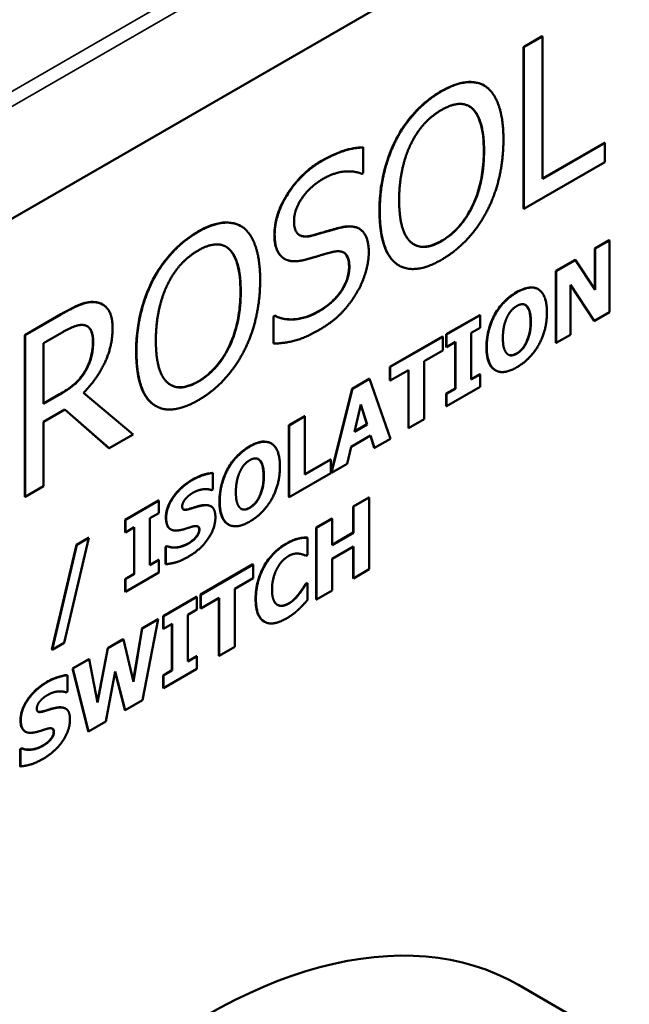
# Model space of a CAD drawing. Header units: millimetres. Extents: x 15 to 430, y 13 to 300.
# Tile 13 of 16: x 339 to 353, y 131 to 153. Entities that reach past the tile are written whole.
import ezdxf

# ---------------------------------------------------------------- set-up
doc = ezdxf.new("R2010")
doc.units = ezdxf.units.MM
doc.header["$LTSCALE"] = 1.5
doc.layers.add('Visible (ISO)', color=7, linetype='Continuous', lineweight=50)
doc.layers.add('Visible Narrow (ISO)', color=7, linetype='Continuous', lineweight=35)

msp = doc.modelspace()

# ---------------------------------------------------------------- linework, layer by layer
at = {"layer": 'Visible (ISO)'}
for p, q in [((329.417, 143.329), (357.748, 159.686)), ((350.683, 152.792), (351.106, 153.036)), ((351.113, 153.032), (350.69, 152.788)), ((351.106, 153.036), (351.113, 153.032)), ((351.113, 149.793), (351.113, 153.032)), ((350.683, 149.118), (350.683, 152.792)), ((350.683, 152.792), (350.69, 152.788)), ((350.69, 152.788), (350.69, 149.114)), ((349.786, 151.917), (349.794, 151.913)), ((347.787, 150.701), (347.794, 150.697)), ((347.032, 150.512), (347.039, 150.507)), ((347.039, 149.924), (347.039, 150.507)), ((351.113, 149.801), (352.527, 150.617)), ((352.534, 150.613), (351.113, 149.793)), ((352.527, 150.617), (352.534, 150.613)), ((352.534, 150.178), (352.534, 150.613)), ((350.69, 149.114), (352.534, 150.178)), ((347.008, 149.906), (347.039, 149.924)), ((350.683, 149.118), (350.69, 149.114)), ((344.253, 148.722), (344.26, 148.718)), ((346.942, 148.664), (346.949, 148.66)), ((352.307, 148.212), (352.631, 148.4)), ((352.638, 148.395), (352.314, 148.208)), ((352.631, 148.4), (352.638, 148.395)), ((352.638, 146.762), (352.638, 148.395)), ((352.307, 147.283), (352.307, 148.212)), ((352.307, 148.212), (352.314, 148.208)), ((352.314, 148.208), (352.314, 147.273)), ((345.237, 147.981), (345.244, 147.976)), ((347.842, 147.83), (347.849, 147.826)), ((351.42, 147.7), (351.855, 147.952)), ((351.862, 147.948), (351.427, 147.696)), ((351.855, 147.952), (351.862, 147.948)), ((352.314, 147.273), (351.862, 147.948)), ((351.42, 146.067), (351.42, 147.7)), ((351.42, 147.7), (351.427, 147.696)), ((351.427, 147.696), (351.427, 146.063)), ((342.254, 147.506), (342.261, 147.502)), ((351.751, 146.25), (351.751, 147.388)), ((351.751, 147.388), (352.297, 146.565)), ((352.29, 146.569), (351.751, 147.382)), ((351.01, 147.289), (351.017, 147.285)), ((341.104, 146.941), (341.111, 146.937)), ((350.746, 146.911), (350.753, 146.907)), ((339.337, 146.242), (340.157, 146.715)), ((340.164, 146.711), (339.344, 146.238)), ((344.992, 146.666), (345.023, 146.684)), ((344.992, 146.053), (344.992, 146.666)), ((344.992, 146.666), (344.999, 146.662)), ((345.03, 146.68), (344.999, 146.662)), ((344.999, 146.662), (344.999, 146.049)), ((345.023, 146.684), (345.03, 146.68)), ((348.925, 146.26), (349.686, 146.699)), ((349.693, 146.695), (348.932, 146.256)), ((349.686, 146.699), (349.693, 146.695)), ((349.693, 146.41), (349.693, 146.695)), ((352.297, 146.565), (352.638, 146.762)), ((352.29, 146.569), (352.297, 146.565)), ((339.337, 142.568), (339.337, 146.242)), ((339.337, 146.242), (339.344, 146.238)), ((339.344, 146.238), (339.344, 142.564)), ((339.767, 146.059), (340.187, 146.302)), ((347.645, 145.521), (348.837, 146.209)), ((348.844, 146.205), (347.652, 145.517)), ((348.837, 146.209), (348.844, 146.205)), ((348.844, 145.894), (348.844, 146.205)), ((348.925, 145.975), (348.925, 146.26)), ((348.925, 146.26), (348.932, 146.256)), ((348.932, 146.256), (348.932, 145.971)), ((349.49, 146.293), (349.693, 146.41)), ((349.49, 145.229), (349.49, 146.293)), ((351.427, 146.063), (351.751, 146.25)), ((339.767, 144.678), (339.767, 146.059)), ((344.992, 146.053), (344.999, 146.049)), ((348.932, 145.971), (349.135, 146.088)), ((349.128, 145.028), (349.128, 146.084)), ((349.135, 146.088), (349.135, 145.024)), ((351.42, 146.067), (351.427, 146.063)), ((348.425, 145.652), (348.844, 145.894)), ((348.925, 145.975), (348.932, 145.971)), ((348.425, 144.33), (348.425, 145.652)), ((340.706, 145.419), (340.713, 145.414)), ((347.645, 145.21), (347.645, 145.521)), ((347.645, 145.521), (347.652, 145.517)), ((347.652, 145.517), (347.652, 145.206)), ((347.652, 145.206), (348.07, 145.447)), ((348.063, 144.129), (348.063, 145.443)), ((348.07, 145.447), (348.07, 144.125)), ((349.49, 145.238), (349.686, 145.351)), ((349.693, 145.347), (349.49, 145.229)), ((349.686, 145.351), (349.693, 145.347)), ((349.693, 145.062), (349.693, 145.347)), ((350.04, 145.444), (350.047, 145.44)), ((346.785, 145.024), (347.173, 145.248)), ((347.18, 145.244), (346.792, 145.02)), ((347.173, 145.248), (347.18, 145.244)), ((347.658, 143.887), (347.18, 145.244)), ((347.645, 145.21), (347.652, 145.206)), ((339.767, 144.686), (340.131, 144.896)), ((340.138, 144.892), (339.767, 144.678)), ((341.807, 143.985), (340.675, 144.931)), ((346.307, 143.115), (346.785, 145.024)), ((346.792, 145.02), (346.314, 143.111)), ((346.785, 145.024), (346.792, 145.02)), ((348.925, 144.911), (349.128, 145.028)), ((348.925, 144.627), (348.925, 144.911)), ((348.925, 144.911), (348.932, 144.907)), ((348.932, 144.623), (349.693, 145.062)), ((349.135, 145.024), (348.932, 144.907)), ((348.932, 144.907), (348.932, 144.623)), ((349.128, 145.028), (349.135, 145.024)), ((342.308, 144.635), (342.315, 144.631)), ((346.836, 144.042), (346.981, 144.666)), ((347.119, 144.214), (346.979, 144.656)), ((346.981, 144.666), (347.126, 144.21)), ((339.767, 144.27), (340.252, 144.55)), ((341.25, 143.672), (340.25, 144.549)), ((340.252, 144.55), (341.258, 143.668)), ((348.925, 144.627), (348.932, 144.623)), ((339.767, 142.808), (339.767, 144.27)), ((345.347, 144.194), (345.702, 144.399)), ((345.347, 142.561), (345.347, 144.194)), ((345.347, 144.194), (345.354, 144.19)), ((345.709, 144.395), (345.354, 144.19)), ((345.354, 144.19), (345.354, 142.557)), ((345.702, 144.399), (345.709, 144.395)), ((345.709, 143.073), (345.709, 144.395)), ((347.126, 144.21), (346.836, 144.042)), ((346.838, 144.052), (347.119, 144.214)), ((347.119, 144.214), (347.126, 144.21)), ((348.07, 144.125), (348.425, 144.33)), ((341.258, 143.668), (341.807, 143.985)), ((348.063, 144.129), (348.07, 144.125)), ((344.937, 143.783), (344.944, 143.779)), ((346.759, 143.702), (347.204, 143.958)), ((347.285, 143.68), (347.199, 143.955)), ((347.204, 143.958), (347.292, 143.676)), ((347.292, 143.676), (347.658, 143.887)), ((341.25, 143.672), (341.258, 143.668)), ((346.67, 143.317), (346.759, 143.702)), ((347.285, 143.68), (347.292, 143.676)), ((344.673, 143.405), (344.68, 143.401)), ((345.709, 143.081), (346.29, 143.417)), ((346.297, 143.412), (345.709, 143.073)), ((346.29, 143.417), (346.297, 143.412)), ((346.297, 143.101), (346.297, 143.412)), ((346.314, 143.111), (346.67, 143.317)), ((343.611, 143.111), (343.618, 143.107)), ((343.618, 142.734), (343.618, 143.107)), ((345.354, 142.557), (346.297, 143.101)), ((346.307, 143.115), (346.314, 143.111)), ((339.344, 142.564), (339.767, 142.808)), ((343.587, 142.716), (343.618, 142.734)), ((339.337, 142.568), (339.344, 142.564)), ((341.62, 142.042), (342.381, 142.482)), ((342.388, 142.478), (341.627, 142.038)), ((342.381, 142.482), (342.388, 142.478)), ((342.388, 142.193), (342.388, 142.478)), ((345.347, 142.561), (345.354, 142.557)), ((346.807, 142.348), (347.162, 142.553)), ((347.169, 142.549), (346.814, 142.344)), ((347.162, 142.553), (347.169, 142.549)), ((347.169, 140.916), (347.169, 142.549)), ((342.185, 142.076), (342.388, 142.193)), ((343.57, 142.351), (343.577, 142.347)), ((346.807, 141.75), (346.807, 142.348)), ((346.807, 142.348), (346.814, 142.344)), ((346.814, 142.344), (346.814, 141.746)), ((341.62, 141.758), (341.62, 142.042)), ((341.62, 142.042), (341.627, 142.038)), ((341.627, 142.038), (341.627, 141.754)), ((342.185, 141.012), (342.185, 142.076)), ((345.969, 141.865), (346.325, 142.07)), ((346.332, 142.066), (345.976, 141.861)), ((346.325, 142.07), (346.332, 142.066)), ((346.332, 141.467), (346.332, 142.066)), ((341.62, 141.758), (341.627, 141.754)), ((341.627, 141.754), (341.83, 141.871)), ((341.823, 140.811), (341.823, 141.867)), ((341.83, 141.871), (341.83, 140.807)), ((342.652, 141.827), (342.659, 141.823)), ((343.967, 141.937), (343.974, 141.933)), ((345.969, 140.232), (345.969, 141.865)), ((345.969, 141.865), (345.976, 141.861)), ((345.976, 141.861), (345.976, 140.228)), ((346.332, 141.476), (346.807, 141.75)), ((346.814, 141.746), (346.332, 141.467)), ((346.807, 141.75), (346.814, 141.746)), ((340.231, 139.245), (340.794, 141.63)), ((340.513, 141.476), (340.787, 141.634)), ((340.794, 141.63), (340.52, 141.472)), ((340.787, 141.634), (340.794, 141.63)), ((343.215, 141.631), (343.222, 141.627)), ((345.562, 141.62), (345.57, 141.616)), ((345.76, 141.639), (345.767, 141.635)), ((345.767, 141.246), (345.767, 141.635)), ((339.951, 139.091), (340.513, 141.476)), ((340.52, 141.472), (339.959, 139.087)), ((340.513, 141.476), (340.52, 141.472)), ((342.54, 141.426), (342.572, 141.445)), ((342.54, 141.037), (342.54, 141.426)), ((342.54, 141.426), (342.547, 141.422)), ((342.58, 141.441), (342.547, 141.422)), ((342.547, 141.422), (342.547, 141.033)), ((342.572, 141.445), (342.58, 141.441)), ((346.332, 141.157), (346.814, 141.435)), ((346.807, 140.715), (346.807, 141.431)), ((346.814, 141.435), (346.814, 140.711)), ((342.185, 141.02), (342.381, 141.133)), ((342.388, 141.129), (342.185, 141.012)), ((342.381, 141.133), (342.388, 141.129)), ((342.388, 140.845), (342.388, 141.129)), ((345.731, 141.225), (345.767, 141.246)), ((346.332, 140.433), (346.332, 141.157)), ((341.627, 140.405), (342.388, 140.845)), ((342.54, 141.037), (342.547, 141.033)), ((343.333, 140.343), (344.525, 141.031)), ((344.532, 141.027), (343.34, 140.339)), ((344.525, 141.031), (344.532, 141.027)), ((344.532, 140.716), (344.532, 141.027)), ((346.814, 140.711), (347.169, 140.916)), ((341.62, 140.694), (341.823, 140.811)), ((341.62, 140.409), (341.62, 140.694)), ((341.62, 140.694), (341.627, 140.69)), ((341.83, 140.807), (341.627, 140.69)), ((341.627, 140.69), (341.627, 140.405)), ((341.823, 140.811), (341.83, 140.807)), ((344.114, 140.474), (344.532, 140.716)), ((345.727, 140.584), (345.76, 140.603)), ((345.76, 140.603), (345.767, 140.599)), ((346.807, 140.715), (346.814, 140.711)), ((341.62, 140.409), (341.627, 140.405)), ((344.114, 139.152), (344.114, 140.474)), ((345.727, 140.584), (345.735, 140.58)), ((345.767, 140.599), (345.735, 140.58)), ((345.767, 140.215), (345.767, 140.599)), ((345.976, 140.228), (346.332, 140.433)), ((342.483, 139.852), (343.244, 140.291)), ((343.251, 140.287), (342.49, 139.848)), ((343.244, 140.291), (343.251, 140.287)), ((343.251, 140.003), (343.251, 140.287)), ((343.333, 140.032), (343.333, 140.343)), ((343.333, 140.343), (343.34, 140.339)), ((343.34, 140.339), (343.34, 140.028)), ((343.34, 140.028), (343.759, 140.269)), ((343.752, 138.951), (343.752, 140.265)), ((343.759, 140.269), (343.759, 138.947)), ((345.581, 140.369), (345.588, 140.364)), ((345.969, 140.232), (345.976, 140.228)), ((343.048, 139.885), (343.251, 140.003)), ((343.333, 140.032), (343.34, 140.028)), ((342.005, 139.576), (342.365, 139.784)), ((342.372, 139.78), (342.012, 139.572)), ((342.015, 137.94), (342.372, 139.78)), ((342.365, 139.784), (342.372, 139.78)), ((342.483, 139.567), (342.483, 139.852)), ((342.483, 139.852), (342.49, 139.848)), ((342.49, 139.848), (342.49, 139.563)), ((343.048, 138.821), (343.048, 139.885)), ((344.782, 139.729), (344.789, 139.725)), ((341.804, 138.379), (342.005, 139.576)), ((342.012, 139.572), (341.808, 138.36)), ((342.005, 139.576), (342.012, 139.572)), ((342.483, 139.567), (342.49, 139.563)), ((342.49, 139.563), (342.693, 139.68)), ((342.686, 138.62), (342.686, 139.676)), ((342.693, 139.68), (342.693, 138.616)), ((341.224, 139.125), (341.577, 139.328)), ((341.584, 139.324), (341.231, 139.121)), ((341.577, 139.328), (341.584, 139.324)), ((341.808, 138.36), (341.584, 139.324)), ((339.951, 139.091), (339.959, 139.087)), ((339.959, 139.087), (340.231, 139.245)), ((340.991, 137.911), (341.224, 139.125)), ((341.231, 139.121), (340.995, 137.891)), ((341.224, 139.125), (341.231, 139.121)), ((343.759, 138.947), (344.114, 139.152)), ((340.424, 138.663), (340.793, 138.876)), ((340.8, 138.872), (340.431, 138.659)), ((340.793, 138.876), (340.8, 138.872)), ((340.995, 137.891), (340.8, 138.872)), ((343.048, 138.83), (343.244, 138.943)), ((343.251, 138.939), (343.048, 138.821)), ((343.244, 138.943), (343.251, 138.939)), ((343.251, 138.654), (343.251, 138.939)), ((343.752, 138.951), (343.759, 138.947)), ((340.781, 137.236), (340.424, 138.663)), ((340.424, 138.663), (340.431, 138.659)), ((340.431, 138.659), (340.788, 137.232)), ((341.179, 137.458), (341.398, 138.594)), ((341.398, 138.594), (341.625, 137.715)), ((342.483, 138.503), (342.686, 138.62)), ((342.49, 138.215), (343.251, 138.654)), ((342.693, 138.616), (342.49, 138.499)), ((342.686, 138.62), (342.693, 138.616)), ((340.303, 138.513), (340.31, 138.509)), ((340.31, 138.135), (340.31, 138.509)), ((341.618, 137.719), (341.395, 138.581)), ((342.483, 138.219), (342.483, 138.503)), ((342.483, 138.503), (342.49, 138.499)), ((342.49, 138.499), (342.49, 138.215)), ((342.483, 138.219), (342.49, 138.215)), ((340.279, 138.117), (340.31, 138.135)), ((341.625, 137.715), (342.015, 137.94)), ((340.263, 137.753), (340.27, 137.748)), ((341.618, 137.719), (341.625, 137.715)), ((340.788, 137.232), (341.179, 137.458)), ((339.344, 137.229), (339.351, 137.225)), ((339.908, 137.032), (339.915, 137.028)), ((340.781, 137.236), (340.788, 137.232)), ((339.233, 136.828), (339.265, 136.847)), ((339.233, 136.439), (339.233, 136.828)), ((339.233, 136.828), (339.24, 136.824)), ((339.272, 136.842), (339.24, 136.824)), ((339.24, 136.824), (339.24, 136.435)), ((339.265, 136.847), (339.272, 136.842)), ((339.233, 136.439), (339.24, 136.435)), ((350.568, 131.466), (355.518, 128.608))]:
    msp.add_line(p, q, dxfattribs=at)
msp.add_ellipse((343.443, 119.125), major_axis=(7.125, 12.341), ratio=0.57735, start_param=0, end_param=3.141593, dxfattribs=at)
for points, knots in [([(348.811, 151.789), (349.006, 151.901), (349.198, 151.977), (349.443, 152.001), (349.534, 152.002), (349.685, 151.966), (349.738, 151.945), (349.786, 151.917)], [0, 0, 0, 0, 0.0826173, 0.0826173, 0.112839, 0.112839, 0.1309002, 0.1309002, 0.1309002, 0.1309002]), ([(347.787, 150.701), (347.895, 150.905), (348.022, 151.091), (348.265, 151.369), (348.366, 151.466), (348.583, 151.645), (348.697, 151.723), (348.811, 151.789)], [0, 0, 0, 0, 0.0694354, 0.0694354, 0.1146947, 0.1146947, 0.1628331, 0.1628331, 0.1628331, 0.1628331]), ([(349.778, 150.433), (349.778, 150.648), (349.76, 150.86), (349.684, 151.13), (349.63, 151.29), (349.517, 151.393)], [0, 0, 0, 0, 0.0790505, 0.0790505, 0.1199043, 0.1199043, 0.1199043, 0.1199043]), ([(347.406, 149.063), (347.406, 149.48), (347.466, 149.775), (347.567, 150.19), (347.658, 150.448), (347.787, 150.701)], [0, 0, 0, 0, 0.1532609, 0.1532609, 0.4018049, 0.4018049, 0.4018049, 0.4018049]), ([(346.085, 150.203), (346.319, 150.338), (346.489, 150.402), (346.744, 150.483), (346.891, 150.511), (347.032, 150.512)], [0, 0, 0, 0, 0.0992679, 0.0992679, 0.2482349, 0.2482349, 0.2482349, 0.2482349]), ([(348.813, 148.384), (348.937, 148.455), (349.058, 148.548), (349.27, 148.772), (349.358, 148.89), (349.494, 149.123), (349.575, 149.277), (349.692, 149.644), (349.724, 149.794), (349.769, 150.108), (349.778, 150.275), (349.778, 150.433)], [0, 0, 0, 0, 0.0522313, 0.0522313, 0.0976421, 0.0976421, 0.1330896, 0.1330896, 0.1577827, 0.1577827, 0.1866917, 0.1866917, 0.1866917, 0.1866917]), ([(345.015, 148.535), (345.015, 148.665), (345.034, 148.802), (345.118, 149.082), (345.176, 149.215), (345.315, 149.46), (345.416, 149.62), (345.642, 149.869), (345.724, 149.946), (345.9, 150.087), (345.992, 150.15), (346.085, 150.203)], [0, 0, 0, 0, 0.047759, 0.047759, 0.0923276, 0.0923276, 0.1322823, 0.1322823, 0.1533434, 0.1533434, 0.1761094, 0.1761094, 0.1761094, 0.1761094]), ([(347.785, 147.868), (347.676, 147.95), (347.595, 148.071), (347.441, 148.455), (347.406, 148.75), (347.406, 149.063)], [0, 0, 0, 0, 0.0705675, 0.0705675, 0.1856412, 0.1856412, 0.1856412, 0.1856412]), ([(343.277, 148.594), (343.472, 148.706), (343.664, 148.782), (343.909, 148.806), (344.001, 148.807), (344.152, 148.771), (344.204, 148.75), (344.253, 148.722)], [0, 0, 0, 0, 0.0826173, 0.0826173, 0.112839, 0.112839, 0.1309002, 0.1309002, 0.1309002, 0.1309002]), ([(345.871, 148.508), (346.006, 148.544), (346.165, 148.592), (346.303, 148.633), (346.422, 148.667), (346.524, 148.691)], [0, 0, 0, 0, 0.0592264, 0.0592264, 0.2336806, 0.2336806, 0.2336806, 0.2336806]), ([(346.524, 148.691), (346.648, 148.719), (346.772, 148.727), (346.896, 148.687), (346.919, 148.677), (346.942, 148.664)], [0, 0, 0, 0, 0.05531635, 0.05531635, 0.06644518, 0.06644518, 0.06644518, 0.06644518]), ([(342.254, 147.506), (342.362, 147.71), (342.489, 147.897), (342.732, 148.174), (342.832, 148.271), (343.049, 148.45), (343.163, 148.528), (343.277, 148.594)], [0, 0, 0, 0, 0.0694354, 0.0694354, 0.1146947, 0.1146947, 0.1628331, 0.1628331, 0.1628331, 0.1628331]), ([(345.222, 147.99), (345.155, 148.034), (345.106, 148.1), (345.05, 148.235), (345.015, 148.337), (345.015, 148.535)], [0, 0, 0, 0, 0.04138583, 0.04138583, 0.06588716, 0.06588716, 0.06588716, 0.06588716]), ([(345.585, 148.517), (345.62, 148.498), (345.66, 148.488), (345.757, 148.484), (345.814, 148.492), (345.871, 148.508)], [0.05979554, 0.05979554, 0.05979554, 0.05979554, 0.0937227, 0.0937227, 0.13464047, 0.13464047, 0.13464047, 0.13464047]), ([(348.188, 148.306), (348.256, 148.267), (348.332, 148.248), (348.479, 148.253), (348.541, 148.266), (348.674, 148.311), (348.744, 148.344), (348.813, 148.384)], [0.15270972, 0.15270972, 0.15270972, 0.15270972, 0.18697229, 0.18697229, 0.21049422, 0.21049422, 0.23550059, 0.23550059, 0.23550059, 0.23550059]), ([(344.244, 147.238), (344.244, 147.453), (344.226, 147.665), (344.15, 147.935), (344.096, 148.095), (343.984, 148.198)], [0, 0, 0, 0, 0.0790505, 0.0790505, 0.1199043, 0.1199043, 0.1199043, 0.1199043]), ([(346.715, 147.798), (346.715, 147.879), (346.705, 147.956), (346.654, 148.074), (346.621, 148.103), (346.594, 148.12)], [0, 0, 0, 0, 0.03000775, 0.03000775, 0.05830368, 0.05830368, 0.05830368, 0.05830368]), ([(346.005, 146.775), (346.124, 146.843), (346.25, 146.93), (346.453, 147.13), (346.513, 147.213), (346.603, 147.357), (346.641, 147.436), (346.684, 147.564), (346.695, 147.611), (346.711, 147.706), (346.715, 147.753), (346.715, 147.798)], [0, 0, 0, 0, 0.050321, 0.050321, 0.0911717, 0.0911717, 0.1360044, 0.1360044, 0.1621793, 0.1621793, 0.1899585, 0.1899585, 0.1899585, 0.1899585]), ([(341.872, 145.868), (341.872, 146.285), (341.933, 146.58), (342.034, 146.995), (342.125, 147.253), (342.254, 147.506)], [0, 0, 0, 0, 0.1532609, 0.1532609, 0.4018049, 0.4018049, 0.4018049, 0.4018049]), ([(350.524, 147.217), (350.623, 147.274), (350.722, 147.315), (350.887, 147.333), (350.951, 147.322), (351.008, 147.29), (351.009, 147.289), (351.01, 147.289)], [0, 0, 0, 0, 0.0420232, 0.0420232, 0.07546325, 0.07546325, 0.07598669, 0.07598669, 0.07598669, 0.07598669]), ([(343.28, 145.189), (343.403, 145.26), (343.524, 145.353), (343.737, 145.577), (343.824, 145.695), (343.96, 145.928), (344.041, 146.083), (344.158, 146.449), (344.19, 146.6), (344.235, 146.914), (344.244, 147.08), (344.244, 147.238)], [0, 0, 0, 0, 0.0522313, 0.0522313, 0.0976421, 0.0976421, 0.1330896, 0.1330896, 0.1577827, 0.1577827, 0.1866917, 0.1866917, 0.1866917, 0.1866917]), ([(349.839, 145.971), (349.839, 146.104), (349.855, 146.248), (349.939, 146.542), (349.994, 146.65), (350.089, 146.817), (350.152, 146.904), (350.27, 147.029), (350.317, 147.071), (350.417, 147.151), (350.47, 147.186), (350.524, 147.217)], [0, 0, 0, 0, 0.0489225, 0.0489225, 0.0967588, 0.0967588, 0.1632517, 0.1632517, 0.2045534, 0.2045534, 0.2495858, 0.2495858, 0.2495858, 0.2495858]), ([(340.157, 146.715), (340.31, 146.804), (340.464, 146.886), (340.677, 146.969), (340.737, 146.985), (340.855, 147), (340.912, 146.998), (340.967, 146.989)], [0, 0, 0, 0, 0.0648642, 0.0648642, 0.0914334, 0.0914334, 0.1188849, 0.1188849, 0.1188849, 0.1188849]), ([(350.842, 146.55), (350.842, 146.632), (350.836, 146.717), (350.809, 146.809), (350.79, 146.873), (350.746, 146.911)], [0, 0, 0, 0, 0.03003643, 0.03003643, 0.04081873, 0.04081873, 0.04081873, 0.04081873]), ([(345.023, 146.684), (345.207, 146.591), (345.385, 146.594), (345.659, 146.623), (345.83, 146.673), (346.005, 146.775)], [0, 0, 0, 0, 0.1069962, 0.1069962, 0.2640256, 0.2640256, 0.2640256, 0.2640256]), ([(340.887, 146.1), (340.887, 146.191), (340.875, 146.275), (340.832, 146.37), (340.813, 146.402), (340.774, 146.435), (340.766, 146.44), (340.758, 146.445)], [0, 0, 0, 0, 0.03333391, 0.03333391, 0.04776451, 0.04776451, 0.05119218, 0.05119218, 0.05119218, 0.05119218]), ([(350.747, 146.081), (350.779, 146.15), (350.802, 146.219), (350.826, 146.324), (350.842, 146.405), (350.842, 146.55)], [0, 0, 0, 0, 0.02291374, 0.02291374, 0.03497406, 0.03497406, 0.03497406, 0.03497406]), ([(340.706, 145.419), (340.758, 145.505), (340.798, 145.593), (340.845, 145.744), (340.861, 145.811), (340.883, 145.959), (340.887, 146.031), (340.887, 146.1)], [0, 0, 0, 0, 0.03010352, 0.03010352, 0.04969285, 0.04969285, 0.06916545, 0.06916545, 0.06916545, 0.06916545]), ([(350.525, 145.824), (350.563, 145.847), (350.6, 145.877), (350.655, 145.934), (350.675, 145.958), (350.716, 146.019), (350.732, 146.05), (350.747, 146.081)], [0, 0, 0, 0, 0.01634281, 0.01634281, 0.02495836, 0.02495836, 0.03282141, 0.03282141, 0.03282141, 0.03282141]), ([(342.251, 144.673), (342.142, 144.755), (342.062, 144.876), (341.907, 145.26), (341.872, 145.555), (341.872, 145.868)], [0, 0, 0, 0, 0.0705675, 0.0705675, 0.1856412, 0.1856412, 0.1856412, 0.1856412]), ([(350.04, 145.444), (349.996, 145.469), (349.948, 145.512), (349.885, 145.637), (349.868, 145.693), (349.845, 145.822), (349.839, 145.895), (349.839, 145.971)], [0.07550026, 0.07550026, 0.07550026, 0.07550026, 0.10134105, 0.10134105, 0.11774397, 0.11774397, 0.13589598, 0.13589598, 0.13589598, 0.13589598]), ([(350.334, 145.799), (350.348, 145.791), (350.364, 145.786), (350.409, 145.782), (350.437, 145.788), (350.475, 145.799), (350.5, 145.81), (350.525, 145.824)], [0.00668943, 0.00668943, 0.00668943, 0.00668943, 0.01519943, 0.01519943, 0.02913127, 0.02913127, 0.05216575, 0.05216575, 0.05216575, 0.05216575]), ([(340.131, 144.896), (340.241, 144.959), (340.353, 145.034), (340.482, 145.141), (340.535, 145.186), (340.636, 145.307), (340.673, 145.361), (340.706, 145.419)], [0, 0, 0, 0, 0.04635833, 0.04635833, 0.05583331, 0.05583331, 0.06242347, 0.06242347, 0.06242347, 0.06242347]), ([(342.654, 145.111), (342.722, 145.072), (342.799, 145.053), (342.945, 145.059), (343.007, 145.071), (343.14, 145.116), (343.21, 145.149), (343.28, 145.189)], [0.15270972, 0.15270972, 0.15270972, 0.15270972, 0.18697229, 0.18697229, 0.21049422, 0.21049422, 0.23550059, 0.23550059, 0.23550059, 0.23550059]), ([(344.451, 143.711), (344.55, 143.768), (344.649, 143.809), (344.814, 143.827), (344.879, 143.816), (344.936, 143.784), (344.936, 143.783), (344.937, 143.783)], [0, 0, 0, 0, 0.0420232, 0.0420232, 0.07546325, 0.07546325, 0.07598669, 0.07598669, 0.07598669, 0.07598669]), ([(343.767, 142.465), (343.767, 142.598), (343.782, 142.742), (343.866, 143.035), (343.921, 143.144), (344.016, 143.311), (344.079, 143.397), (344.197, 143.523), (344.244, 143.565), (344.344, 143.645), (344.398, 143.68), (344.451, 143.711)], [0, 0, 0, 0, 0.0489225, 0.0489225, 0.0967588, 0.0967588, 0.1632517, 0.1632517, 0.2045534, 0.2045534, 0.2495858, 0.2495858, 0.2495858, 0.2495858]), ([(344.769, 143.044), (344.769, 143.126), (344.763, 143.211), (344.736, 143.303), (344.717, 143.367), (344.673, 143.405)], [0, 0, 0, 0, 0.03003643, 0.03003643, 0.04081873, 0.04081873, 0.04081873, 0.04081873]), ([(343.136, 142.947), (343.248, 143.011), (343.336, 143.045), (343.463, 143.088), (343.54, 143.106), (343.611, 143.111)], [0, 0, 0, 0, 0.0475518, 0.0475518, 0.1186821, 0.1186821, 0.1186821, 0.1186821]), ([(342.548, 142.094), (342.548, 142.154), (342.557, 142.218), (342.595, 142.346), (342.622, 142.406), (342.698, 142.542), (342.75, 142.612), (342.848, 142.725), (342.9, 142.776), (343.014, 142.87), (343.075, 142.912), (343.136, 142.947)], [0, 0, 0, 0, 0.0221142, 0.0221142, 0.0423525, 0.0423525, 0.0687371, 0.0687371, 0.096082, 0.096082, 0.1260032, 0.1260032, 0.1260032, 0.1260032]), ([(344.674, 142.575), (344.706, 142.644), (344.729, 142.713), (344.753, 142.818), (344.769, 142.899), (344.769, 143.044)], [0, 0, 0, 0, 0.02291374, 0.02291374, 0.03497406, 0.03497406, 0.03497406, 0.03497406]), ([(343.967, 141.937), (343.924, 141.963), (343.875, 142.005), (343.812, 142.131), (343.795, 142.187), (343.772, 142.315), (343.767, 142.389), (343.767, 142.465)], [0.07550026, 0.07550026, 0.07550026, 0.07550026, 0.10134105, 0.10134105, 0.11774397, 0.11774397, 0.13589598, 0.13589598, 0.13589598, 0.13589598]), ([(344.452, 142.318), (344.49, 142.34), (344.527, 142.37), (344.582, 142.428), (344.602, 142.452), (344.643, 142.513), (344.66, 142.543), (344.674, 142.575)], [0, 0, 0, 0, 0.01634281, 0.01634281, 0.02495836, 0.02495836, 0.03282141, 0.03282141, 0.03282141, 0.03282141]), ([(342.946, 142.278), (342.954, 142.274), (342.965, 142.272), (343.014, 142.273), (343.057, 142.283), (343.098, 142.296)], [0.01312848, 0.01312848, 0.01312848, 0.01312848, 0.01751946, 0.01751946, 0.02616692, 0.02616692, 0.02616692, 0.02616692]), ([(343.098, 142.296), (343.144, 142.311), (343.19, 142.325), (343.283, 142.354), (343.331, 142.364), (343.377, 142.372)], [0, 0, 0, 0, 0.01987413, 0.01987413, 0.04059303, 0.04059303, 0.04059303, 0.04059303]), ([(343.377, 142.372), (343.439, 142.382), (343.501, 142.382), (343.558, 142.357), (343.564, 142.354), (343.57, 142.351)], [0, 0, 0, 0, 0.02807415, 0.02807415, 0.03200784, 0.03200784, 0.03200784, 0.03200784]), ([(344.261, 142.293), (344.275, 142.285), (344.291, 142.28), (344.336, 142.276), (344.364, 142.282), (344.402, 142.293), (344.427, 142.304), (344.452, 142.318)], [0.00668943, 0.00668943, 0.00668943, 0.00668943, 0.01519943, 0.01519943, 0.02913127, 0.02913127, 0.05216575, 0.05216575, 0.05216575, 0.05216575]), ([(342.652, 141.827), (342.632, 141.839), (342.612, 141.857), (342.579, 141.91), (342.567, 141.94), (342.552, 142.01), (342.548, 142.051), (342.548, 142.094)], [0.03268311, 0.03268311, 0.03268311, 0.03268311, 0.04342085, 0.04342085, 0.05325834, 0.05325834, 0.06403756, 0.06403756, 0.06403756, 0.06403756]), ([(343.215, 141.631), (343.237, 141.654), (343.257, 141.681), (343.281, 141.725), (343.29, 141.742), (343.301, 141.784), (343.304, 141.804), (343.304, 141.822)], [0, 0, 0, 0, 0.01012999, 0.01012999, 0.0151748, 0.0151748, 0.01993817, 0.01993817, 0.01993817, 0.01993817]), ([(343.304, 141.822), (343.304, 141.839), (343.301, 141.855), (343.291, 141.878), (343.284, 141.886), (343.276, 141.891)], [0, 0, 0, 0, 0.00637195, 0.00637195, 0.01156574, 0.01156574, 0.01156574, 0.01156574]), ([(342.572, 141.445), (342.667, 141.407), (342.754, 141.412), (342.886, 141.43), (342.97, 141.457), (343.055, 141.506)], [0, 0, 0, 0, 0.0523947, 0.0523947, 0.1309758, 0.1309758, 0.1309758, 0.1309758]), ([(343.055, 141.506), (343.086, 141.524), (343.124, 141.552), (343.164, 141.582), (343.193, 141.606), (343.215, 141.631)], [0, 0, 0, 0, 0.0130812, 0.0130812, 0.04368229, 0.04368229, 0.04368229, 0.04368229]), ([(344.588, 140.249), (344.588, 140.38), (344.604, 140.52), (344.688, 140.811), (344.744, 140.922), (344.843, 141.094), (344.908, 141.184), (345.078, 141.364), (345.179, 141.44), (345.282, 141.499)], [0, 0, 0, 0, 0.047934, 0.047934, 0.0957911, 0.0957911, 0.1608062, 0.1608062, 0.2429922, 0.2429922, 0.2429922, 0.2429922]), ([(345.282, 141.499), (345.36, 141.545), (345.409, 141.566), (345.477, 141.593), (345.52, 141.609), (345.562, 141.62)], [0, 0, 0, 0, 0.03330321, 0.03330321, 0.09471994, 0.09471994, 0.09471994, 0.09471994]), ([(345.562, 141.62), (345.609, 141.631), (345.65, 141.634), (345.696, 141.638), (345.731, 141.64), (345.76, 141.639)], [0, 0, 0, 0, 0.02079282, 0.02079282, 0.05545716, 0.05545716, 0.05545716, 0.05545716]), ([(345.581, 140.369), (345.628, 140.429), (345.649, 140.461), (345.686, 140.517), (345.708, 140.552), (345.727, 140.584)], [0, 0, 0, 0, 0.02343626, 0.02343626, 0.0543386, 0.0543386, 0.0543386, 0.0543386]), ([(344.782, 139.729), (344.74, 139.753), (344.689, 139.796), (344.605, 139.981), (344.588, 140.112), (344.588, 140.249)], [0.07790246, 0.07790246, 0.07790246, 0.07790246, 0.10261232, 0.10261232, 0.13177733, 0.13177733, 0.13177733, 0.13177733]), ([(345.34, 140.142), (345.408, 140.181), (345.455, 140.228), (345.51, 140.283), (345.548, 140.325), (345.581, 140.369)], [0, 0, 0, 0, 0.02870572, 0.02870572, 0.08431947, 0.08431947, 0.08431947, 0.08431947]), ([(345.082, 140.11), (345.114, 140.092), (345.15, 140.085), (345.216, 140.092), (345.27, 140.102), (345.34, 140.142)], [0, 0, 0, 0, 0.01885592, 0.01885592, 0.03007821, 0.03007821, 0.03007821, 0.03007821]), ([(339.829, 138.349), (339.941, 138.413), (340.029, 138.446), (340.156, 138.489), (340.232, 138.508), (340.303, 138.513)], [0, 0, 0, 0, 0.0475518, 0.0475518, 0.1186821, 0.1186821, 0.1186821, 0.1186821]), ([(339.241, 137.496), (339.241, 137.556), (339.25, 137.619), (339.288, 137.748), (339.314, 137.808), (339.391, 137.944), (339.443, 138.013), (339.54, 138.127), (339.593, 138.178), (339.707, 138.272), (339.768, 138.313), (339.829, 138.349)], [0, 0, 0, 0, 0.0221142, 0.0221142, 0.0423525, 0.0423525, 0.0687371, 0.0687371, 0.096082, 0.096082, 0.1260032, 0.1260032, 0.1260032, 0.1260032]), ([(339.638, 137.68), (339.646, 137.676), (339.657, 137.673), (339.706, 137.674), (339.75, 137.685), (339.791, 137.698)], [0.01312848, 0.01312848, 0.01312848, 0.01312848, 0.01751946, 0.01751946, 0.02616692, 0.02616692, 0.02616692, 0.02616692]), ([(339.791, 137.698), (339.837, 137.713), (339.882, 137.727), (339.975, 137.755), (340.023, 137.766), (340.069, 137.774)], [0, 0, 0, 0, 0.01987413, 0.01987413, 0.04059303, 0.04059303, 0.04059303, 0.04059303]), ([(340.069, 137.774), (340.132, 137.784), (340.193, 137.783), (340.25, 137.759), (340.257, 137.756), (340.263, 137.753)], [0, 0, 0, 0, 0.02807415, 0.02807415, 0.03200784, 0.03200784, 0.03200784, 0.03200784]), ([(339.344, 137.229), (339.324, 137.241), (339.304, 137.258), (339.271, 137.311), (339.26, 137.341), (339.244, 137.412), (339.241, 137.453), (339.241, 137.496)], [0.03268311, 0.03268311, 0.03268311, 0.03268311, 0.04342085, 0.04342085, 0.05325834, 0.05325834, 0.06403756, 0.06403756, 0.06403756, 0.06403756]), ([(339.996, 137.224), (339.996, 137.241), (339.994, 137.257), (339.983, 137.28), (339.977, 137.288), (339.968, 137.293)], [0, 0, 0, 0, 0.00637195, 0.00637195, 0.01156574, 0.01156574, 0.01156574, 0.01156574]), ([(339.747, 136.908), (339.778, 136.926), (339.816, 136.954), (339.857, 136.984), (339.885, 137.007), (339.908, 137.032)], [0, 0, 0, 0, 0.0130812, 0.0130812, 0.04368229, 0.04368229, 0.04368229, 0.04368229]), ([(339.908, 137.032), (339.93, 137.056), (339.949, 137.083), (339.974, 137.127), (339.982, 137.144), (339.994, 137.186), (339.996, 137.205), (339.996, 137.224)], [0, 0, 0, 0, 0.01012999, 0.01012999, 0.0151748, 0.0151748, 0.01993817, 0.01993817, 0.01993817, 0.01993817]), ([(339.265, 136.847), (339.359, 136.809), (339.446, 136.814), (339.579, 136.832), (339.662, 136.859), (339.747, 136.908)], [0, 0, 0, 0, 0.0523947, 0.0523947, 0.1309758, 0.1309758, 0.1309758, 0.1309758])]:
    msp.add_open_spline(points, degree=3, knots=knots, dxfattribs=at)
for points, degree in [([(349.844, 151.88), (349.664, 152.011), (349.143, 151.972), (348.818, 151.785)], 2), ([(350.226, 150.683), (350.226, 151.142), (350.025, 151.74), (349.844, 151.88)], 2), ([(348.818, 151.785), (348.498, 151.6), (347.98, 151.048), (347.794, 150.697)], 2), ([(348.114, 150.574), (348.246, 150.847), (348.591, 151.231), (348.821, 151.364)], 2), ([(348.821, 151.364), (349.042, 151.492), (349.398, 151.506), (349.525, 151.389)], 2), ([(349.517, 151.393), (349.494, 151.414), (349.47, 151.433), (349.444, 151.448)], 3), ([(349.525, 151.389), (349.648, 151.276), (349.785, 150.792), (349.785, 150.429)], 2), ([(347.794, 150.697), (347.611, 150.338), (347.413, 149.52), (347.413, 149.059)], 2), ([(349.844, 149.049), (350.03, 149.4), (350.226, 150.237), (350.226, 150.683)], 2), ([(347.039, 150.507), (346.835, 150.506), (346.361, 150.354), (346.092, 150.199)], 2), ([(347.854, 149.314), (347.854, 149.671), (347.988, 150.314), (348.114, 150.574)], 2), ([(349.785, 150.429), (349.785, 149.705), (349.261, 148.635), (348.821, 148.38)], 2), ([(346.092, 150.199), (345.626, 149.93), (345.022, 148.977), (345.022, 148.53)], 2), ([(345.463, 148.836), (345.463, 149.095), (345.827, 149.623), (346.121, 149.793)], 2), ([(346.121, 149.793), (346.381, 149.943), (346.856, 149.979), (347.008, 149.906)], 2), ([(348.821, 148.38), (348.38, 148.125), (347.854, 148.59), (347.854, 149.314)], 2), ([(347.413, 149.059), (347.413, 148.606), (347.609, 148.002), (347.792, 147.863)], 2), ([(348.818, 147.956), (349.13, 148.136), (349.648, 148.679), (349.844, 149.049)], 2), ([(344.311, 148.685), (344.13, 148.816), (343.609, 148.778), (343.284, 148.59)], 2), ([(344.692, 147.488), (344.692, 147.947), (344.491, 148.545), (344.311, 148.685)], 2), ([(345.878, 148.504), (345.677, 148.45), (345.463, 148.603), (345.463, 148.836)], 2), ([(346.531, 148.687), (346.402, 148.657), (346.012, 148.539), (345.878, 148.504)], 2), ([(347.163, 148.125), (347.163, 148.468), (346.858, 148.76), (346.531, 148.687)], 2), ([(343.284, 148.59), (342.965, 148.405), (342.446, 147.853), (342.261, 147.502)], 2), ([(345.022, 148.53), (345.022, 148.316), (345.131, 148.051), (345.229, 147.986)], 2), ([(343.287, 148.169), (343.509, 148.297), (343.864, 148.312), (343.991, 148.194)], 2), ([(343.984, 148.198), (343.961, 148.219), (343.936, 148.238), (343.91, 148.253)], 3), ([(342.58, 147.38), (342.712, 147.652), (343.057, 148.036), (343.287, 148.169)], 2), ([(343.991, 148.194), (344.115, 148.081), (344.251, 147.597), (344.251, 147.234)], 2), ([(345.755, 147.965), (345.938, 148.017), (346.183, 148.093), (346.33, 148.13)], 2), ([(346.33, 148.13), (346.533, 148.179), (346.722, 148.014), (346.722, 147.794)], 2), ([(346.874, 147.179), (347.01, 147.403), (347.163, 147.908), (347.163, 148.125)], 2), ([(345.237, 147.981), (345.231, 147.983), (345.226, 147.986), (345.222, 147.99)], 3), ([(345.229, 147.986), (345.329, 147.922), (345.59, 147.92), (345.755, 147.965)], 2), ([(346.722, 147.794), (346.722, 147.517), (346.363, 146.973), (346.012, 146.771)], 2), ([(347.842, 147.83), (347.822, 147.841), (347.803, 147.854), (347.785, 147.868)], 3), ([(347.792, 147.863), (347.98, 147.725), (348.496, 147.77), (348.818, 147.956)], 2), ([(342.261, 147.502), (342.078, 147.143), (341.879, 146.326), (341.879, 145.864)], 2), ([(342.32, 146.119), (342.32, 146.476), (342.454, 147.119), (342.58, 147.38)], 2), ([(344.311, 145.854), (344.496, 146.205), (344.692, 147.042), (344.692, 147.488)], 2), ([(351.216, 146.758), (351.216, 147.154), (350.849, 147.397), (350.531, 147.213)], 2), ([(344.251, 147.234), (344.251, 146.51), (343.728, 145.44), (343.287, 145.185)], 2), ([(346.043, 146.366), (346.335, 146.534), (346.722, 146.93), (346.874, 147.179)], 2), ([(350.531, 147.213), (350.211, 147.028), (349.847, 146.36), (349.847, 145.967)], 2), ([(340.974, 146.985), (340.806, 147.013), (340.438, 146.869), (340.164, 146.711)], 2), ([(340.967, 146.989), (341.017, 146.981), (341.062, 146.965), (341.104, 146.941)], 3), ([(341.335, 146.39), (341.335, 146.678), (341.142, 146.957), (340.974, 146.985)], 2), ([(350.311, 146.655), (350.36, 146.752), (350.467, 146.868), (350.532, 146.905)], 2), ([(350.532, 146.905), (350.594, 146.941), (350.708, 146.949), (350.753, 146.907)], 2), ([(350.746, 146.911), (350.738, 146.919), (350.73, 146.925), (350.722, 146.93)], 3), ([(350.753, 146.907), (350.798, 146.868), (350.849, 146.693), (350.849, 146.546)], 2), ([(346.012, 146.771), (345.767, 146.629), (345.239, 146.574), (345.03, 146.68)], 2), ([(350.213, 146.179), (350.213, 146.324), (350.267, 146.566), (350.311, 146.655)], 2), ([(350.531, 145.511), (350.849, 145.695), (351.216, 146.361), (351.216, 146.758)], 2), ([(340.187, 146.302), (340.363, 146.403), (340.603, 146.485), (340.693, 146.469)], 2), ([(340.693, 146.469), (340.796, 146.448), (340.894, 146.257), (340.894, 146.096)], 2), ([(350.849, 146.546), (350.849, 146.393), (350.8, 146.175), (350.754, 146.077)], 2), ([(340.675, 144.931), (340.979, 145.237), (341.335, 145.988), (341.335, 146.39)], 2), ([(344.999, 146.049), (345.213, 146.053), (345.698, 146.166), (346.043, 146.366)], 2), ([(340.894, 146.096), (340.894, 145.906), (340.806, 145.569), (340.713, 145.414)], 2), ([(343.287, 145.185), (342.846, 144.931), (342.32, 145.395), (342.32, 146.119)], 2), ([(350.31, 145.818), (350.265, 145.859), (350.213, 146.028), (350.213, 146.179)], 2), ([(350.754, 146.077), (350.712, 145.986), (350.595, 145.857), (350.532, 145.82)], 2), ([(341.879, 145.864), (341.879, 145.412), (342.075, 144.807), (342.258, 144.669)], 2), ([(343.284, 144.761), (343.596, 144.941), (344.115, 145.484), (344.311, 145.854)], 2), ([(349.847, 145.967), (349.847, 145.575), (350.211, 145.327), (350.531, 145.511)], 2), ([(350.532, 145.82), (350.47, 145.785), (350.354, 145.776), (350.31, 145.818)], 2), ([(340.713, 145.414), (340.613, 145.24), (340.322, 144.998), (340.138, 144.892)], 2), ([(342.308, 144.635), (342.289, 144.647), (342.269, 144.659), (342.251, 144.673)], 3), ([(342.258, 144.669), (342.446, 144.53), (342.962, 144.575), (343.284, 144.761)], 2), ([(345.143, 143.252), (345.143, 143.647), (344.776, 143.891), (344.458, 143.707)], 2), ([(344.458, 143.707), (344.138, 143.522), (343.774, 142.854), (343.774, 142.461)], 2), ([(344.238, 143.148), (344.287, 143.246), (344.394, 143.362), (344.459, 143.399)], 2), ([(344.459, 143.399), (344.521, 143.435), (344.635, 143.443), (344.68, 143.401)], 2), ([(344.673, 143.405), (344.665, 143.412), (344.657, 143.419), (344.649, 143.424)], 3), ([(344.68, 143.401), (344.725, 143.362), (344.776, 143.187), (344.776, 143.04)], 2), ([(343.618, 143.107), (343.519, 143.1), (343.269, 143.015), (343.143, 142.943)], 2), ([(344.14, 142.673), (344.14, 142.818), (344.194, 143.06), (344.238, 143.148)], 2), ([(344.458, 142.005), (344.776, 142.189), (345.143, 142.855), (345.143, 143.252)], 2), ([(343.143, 142.943), (342.891, 142.797), (342.555, 142.319), (342.555, 142.09)], 2), ([(344.776, 143.04), (344.776, 142.886), (344.727, 142.669), (344.681, 142.571)], 2), ([(343, 142.525), (343.041, 142.57), (343.115, 142.628), (343.162, 142.656)], 2), ([(343.162, 142.656), (343.281, 142.724), (343.508, 142.748), (343.587, 142.716)], 2), ([(344.237, 142.311), (344.192, 142.353), (344.14, 142.522), (344.14, 142.673)], 2), ([(342.919, 142.35), (342.919, 142.392), (342.967, 142.489), (343, 142.525)], 2), ([(343.774, 142.461), (343.774, 142.069), (344.138, 141.82), (344.458, 142.005)], 2), ([(344.681, 142.571), (344.639, 142.48), (344.522, 142.35), (344.459, 142.314)], 2), ([(343.106, 142.292), (342.996, 142.258), (342.919, 142.286), (342.919, 142.35)], 2), ([(343.384, 142.368), (343.308, 142.355), (343.177, 142.315), (343.106, 142.292)], 2), ([(343.674, 142.098), (343.674, 142.267), (343.531, 142.391), (343.384, 142.368)], 2), ([(344.459, 142.314), (344.397, 142.278), (344.281, 142.27), (344.237, 142.311)], 2), ([(342.555, 142.09), (342.555, 141.92), (342.698, 141.776), (342.861, 141.805)], 2), ([(343.061, 141.204), (343.343, 141.367), (343.674, 141.854), (343.674, 142.098)], 2), ([(342.861, 141.805), (342.934, 141.817), (343.098, 141.873), (343.17, 141.893)], 2), ([(343.17, 141.893), (343.227, 141.908), (343.311, 141.88), (343.311, 141.818)], 2), ([(343.311, 141.818), (343.311, 141.764), (343.259, 141.666), (343.222, 141.627)], 2), ([(343.062, 141.502), (342.942, 141.433), (342.686, 141.398), (342.58, 141.441)], 2), ([(343.222, 141.627), (343.193, 141.594), (343.093, 141.52), (343.062, 141.502)], 2), ([(345.57, 141.616), (345.508, 141.599), (345.372, 141.544), (345.289, 141.495)], 2), ([(345.767, 141.635), (345.731, 141.636), (345.618, 141.627), (345.57, 141.616)], 2), ([(345.289, 141.495), (344.97, 141.311), (344.595, 140.633), (344.595, 140.245)], 2), ([(345.345, 141.222), (345.41, 141.26), (345.528, 141.279), (345.578, 141.272)], 2), ([(342.547, 141.033), (342.653, 141.041), (342.898, 141.11), (343.061, 141.204)], 2), ([(345.082, 140.945), (345.141, 141.049), (345.268, 141.178), (345.345, 141.222)], 2), ([(345.578, 141.272), (345.627, 141.266), (345.705, 141.237), (345.731, 141.225)], 2), ([(344.962, 140.456), (344.962, 140.6), (345.03, 140.852), (345.082, 140.945)], 2), ([(345.089, 140.106), (345.032, 140.136), (344.962, 140.304), (344.962, 140.456)], 2), ([(345.735, 140.58), (345.708, 140.537), (345.636, 140.425), (345.588, 140.364)], 2), ([(344.595, 140.245), (344.595, 139.843), (344.969, 139.614), (345.288, 139.798)], 2), ([(345.588, 140.364), (345.544, 140.306), (345.417, 140.179), (345.347, 140.138)], 2), ([(345.571, 140.009), (345.626, 140.059), (345.728, 140.171), (345.767, 140.215)], 2), ([(345.081, 140.11), (345.082, 140.11), (345.082, 140.11), (345.082, 140.11)], 3), ([(345.347, 140.138), (345.28, 140.099), (345.144, 140.075), (345.089, 140.106)], 2), ([(345.288, 139.798), (345.388, 139.856), (345.504, 139.947), (345.571, 140.009)], 2), ([(340.31, 138.509), (340.212, 138.502), (339.962, 138.417), (339.836, 138.344)], 2), ([(339.836, 138.344), (339.584, 138.199), (339.248, 137.72), (339.248, 137.492)], 2), ([(339.854, 138.057), (339.973, 138.126), (340.2, 138.15), (340.279, 138.117)], 2), ([(339.611, 137.752), (339.611, 137.794), (339.659, 137.891), (339.693, 137.927)], 2), ([(339.693, 137.927), (339.734, 137.972), (339.807, 138.03), (339.854, 138.057)], 2), ([(339.798, 137.694), (339.688, 137.66), (339.611, 137.688), (339.611, 137.752)], 2), ([(340.077, 137.77), (340.001, 137.757), (339.869, 137.717), (339.798, 137.694)], 2), ([(340.366, 137.499), (340.366, 137.669), (340.223, 137.793), (340.077, 137.77)], 2), ([(339.248, 137.492), (339.248, 137.322), (339.39, 137.178), (339.554, 137.206)], 2), ([(339.753, 136.606), (340.035, 136.768), (340.366, 137.256), (340.366, 137.499)], 2), ([(339.554, 137.206), (339.626, 137.219), (339.79, 137.275), (339.862, 137.294)], 2), ([(339.862, 137.294), (339.92, 137.31), (340.003, 137.282), (340.003, 137.22)], 2), ([(339.915, 137.028), (339.885, 136.995), (339.785, 136.922), (339.755, 136.904)], 2), ([(340.003, 137.22), (340.003, 137.165), (339.952, 137.068), (339.915, 137.028)], 2), ([(339.755, 136.904), (339.634, 136.835), (339.379, 136.799), (339.272, 136.842)], 2), ([(339.24, 136.435), (339.345, 136.443), (339.591, 136.512), (339.753, 136.606)], 2)]:
    msp.add_open_spline(points, degree=degree, dxfattribs=at)
at = {"layer": 'Visible Narrow (ISO)'}
for p, q in [((363.318, 165.797), (323.692, 142.92)), ((323.783, 142.628), (363.381, 165.49)), ((348.811, 151.789), (348.818, 151.785)), ((349.517, 151.393), (349.525, 151.389)), ((349.778, 150.433), (349.785, 150.429)), ((346.085, 150.203), (346.092, 150.199)), ((347.406, 149.063), (347.413, 149.059)), ((346.524, 148.691), (346.531, 148.687)), ((343.277, 148.594), (343.284, 148.59)), ((345.015, 148.535), (345.022, 148.53)), ((345.871, 148.508), (345.878, 148.504)), ((348.813, 148.384), (348.821, 148.38)), ((343.984, 148.198), (343.991, 148.194)), ((345.222, 147.99), (345.229, 147.986)), ((346.715, 147.798), (346.722, 147.794)), ((347.785, 147.868), (347.792, 147.863)), ((344.244, 147.238), (344.251, 147.234)), ((350.524, 147.217), (350.531, 147.213)), ((340.967, 146.989), (340.974, 146.985)), ((340.157, 146.715), (340.164, 146.711)), ((346.005, 146.775), (346.012, 146.771)), ((350.842, 146.55), (350.849, 146.546)), ((340.887, 146.1), (340.894, 146.096)), ((350.747, 146.081), (350.754, 146.077)), ((341.872, 145.868), (341.879, 145.864)), ((349.839, 145.971), (349.847, 145.967)), ((350.525, 145.824), (350.532, 145.82)), ((343.28, 145.189), (343.287, 145.185)), ((340.131, 144.896), (340.138, 144.892)), ((342.251, 144.673), (342.258, 144.669)), ((344.451, 143.711), (344.458, 143.707)), ((343.136, 142.947), (343.143, 142.943)), ((344.769, 143.044), (344.776, 143.04)), ((343.767, 142.465), (343.774, 142.461)), ((344.674, 142.575), (344.681, 142.571)), ((343.098, 142.296), (343.106, 142.292)), ((343.377, 142.372), (343.384, 142.368)), ((344.452, 142.318), (344.459, 142.314)), ((342.548, 142.094), (342.555, 142.09)), ((343.304, 141.822), (343.311, 141.818)), ((343.055, 141.506), (343.062, 141.502)), ((345.282, 141.499), (345.289, 141.495)), ((344.588, 140.249), (344.595, 140.245)), ((345.082, 140.11), (345.089, 140.106)), ((345.34, 140.142), (345.347, 140.138)), ((339.829, 138.349), (339.836, 138.344)), ((339.791, 137.698), (339.798, 137.694)), ((340.069, 137.774), (340.077, 137.77)), ((339.241, 137.496), (339.248, 137.492)), ((339.996, 137.224), (340.003, 137.22)), ((339.747, 136.908), (339.755, 136.904))]:
    msp.add_line(p, q, dxfattribs=at)

doc.saveas('drawing.dxf')
